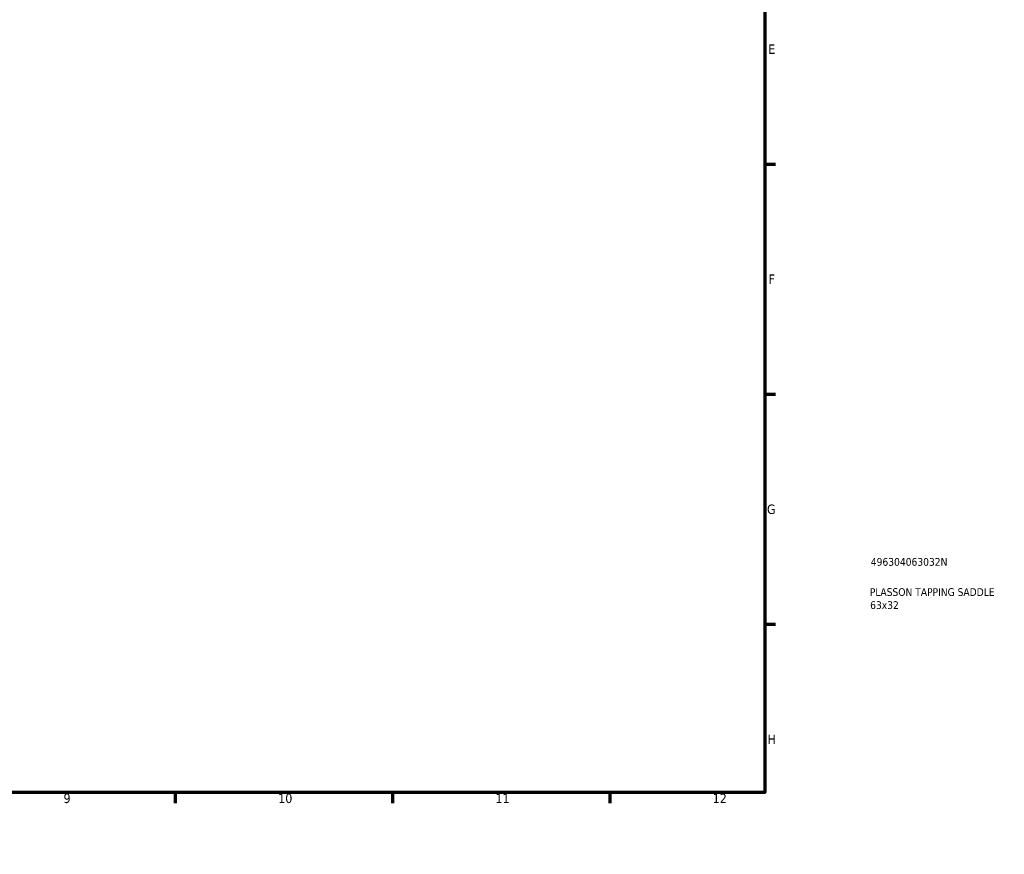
# Model space of a CAD drawing. Header units: millimetres. Extents: x 0 to 898, y -421 to 941.
# Tile 3 of 5: x 581 to 898, y 0 to 269. Entities that reach past the tile are written whole.
import ezdxf

# ---------------------------------------------------------------- set-up
doc = ezdxf.new("R2010")
doc.units = ezdxf.units.MM
doc.layers.add('Border (ANSI)', color=7, linetype='Continuous', lineweight=70)
doc.layers.add('Title (ISO)', color=7, linetype='Continuous', lineweight=50)
doc.styles.add('Note Text (ANSI)', font='tahoma.ttf')
doc.styles.add('Note Text (ISO)', font='tahoma.ttf')

# ---------------------------------------------------------------- blocks, each defined once
blk = doc.blocks.new('Borders Default Border')
at = {"layer": 'Border (ANSI)'}
for p, q in [((70.08, 574), (70.08, 577.45)), ((140.17, 574), (140.17, 577.45)), ((210.25, 574), (210.25, 577.45)), ((280.33, 574), (280.33, 577.45)), ((350.42, 574), (350.42, 577.45)), ((490.58, 574), (490.58, 577.45)), ((560.67, 574), (560.67, 577.45)), ((630.75, 574), (630.75, 577.45)), ((700.83, 574), (700.83, 577.45)), ((770.92, 574), (770.92, 577.45)), ((20, 519.75), (16.55, 519.75)), ((821, 519.75), (824.45, 519.75)), ((20, 445.5), (16.55, 445.5)), ((821, 445.5), (824.45, 445.5)), ((20, 371.25), (16.55, 371.25)), ((821, 371.25), (824.45, 371.25)), ((20, 222.75), (16.55, 222.75)), ((821, 222.75), (824.45, 222.75)), ((20, 148.5), (16.55, 148.5)), ((821, 148.5), (824.45, 148.5)), ((20, 74.25), (16.55, 74.25)), ((821, 74.25), (824.45, 74.25)), ((70.08, 20), (70.08, 16.55)), ((140.17, 20), (140.17, 16.55)), ((210.25, 20), (210.25, 16.55)), ((280.33, 20), (280.33, 16.55)), ((350.42, 20), (350.42, 16.55)), ((490.58, 20), (490.58, 16.55)), ((560.67, 20), (560.67, 16.55)), ((630.75, 20), (630.75, 16.55)), ((700.83, 20), (700.83, 16.55)), ((770.92, 20), (770.92, 16.55))]:
    blk.add_line(p, q, dxfattribs=at)
at = {"layer": 'Border (ANSI)', "flags": 128}
for points in [[(420.5, 594), (420.5, 574), (414.73, 584), (426.27, 584), (420.5, 574)], [(20, 20), (20, 574), (821, 574), (821, 20), (20, 20)], [(0, 297), (20, 297), (10, 302.77), (10, 291.23), (20, 297)], [(841, 297), (821, 297), (831, 302.77), (831, 291.23), (821, 297)], [(420.5, 0), (420.5, 20), (414.73, 10), (426.27, 10), (420.5, 20)]]:
    blk.add_lwpolyline(points, dxfattribs=at)
at = {"layer": 'Border (ANSI)', "color": 230, "true_color": 0xff0080, "attachment_point": 7, "style": 'Note Text (ANSI)'}
for s, insert, char_height in [('1', (34.35, 574.4), 3.05), ('2', (104.2, 574.4), 3.05), ('3', (174.26, 574.34), 3.05), ('4', (244.23, 574.4), 3.05), ('5', (314.48, 574.34), 3.05), ('6', (384.49, 574.34), 3.05), ('7', (454.6, 574.4), 3.05), ('8', (524.63, 574.33), 3.05), ('9', (594.7, 574.34), 3.05), ('10', (663.96, 574.34), 3.048), ('11', (734.04, 574.4), 3.048), ('12', (804.13, 574.4), 3.048), ('A', (16.78, 555.35), 3.05), ('A', (821.63, 555.35), 3.05), ('B', (17.15, 481.1), 3.05), ('B', (821.99, 481.1), 3.05), ('C', (16.95, 406.8), 3.05), ('C', (821.8, 406.8), 3.05), ('D', (16.96, 332.6), 3.05), ('D', (821.81, 332.6), 3.05), ('E', (17.21, 258.35), 3.05), ('E', (822.05, 258.35), 3.05), ('F', (17.29, 184.1), 3.05), ('F', (822.14, 184.1), 3.05), ('G', (16.81, 109.79), 3.05), ('G', (821.66, 109.79), 3.05), ('H', (16.97, 35.6), 3.05), ('H', (821.81, 35.6), 3.05), ('1', (34.35, 16.55), 3.05), ('2', (104.2, 16.55), 3.05), ('3', (174.26, 16.49), 3.05), ('4', (244.23, 16.55), 3.05), ('5', (314.48, 16.49), 3.05), ('6', (384.49, 16.49), 3.05), ('7', (454.6, 16.55), 3.05), ('8', (524.63, 16.48), 3.05), ('9', (594.7, 16.49), 3.05), ('10', (663.96, 16.49), 3.048), ('11', (734.04, 16.55), 3.048), ('12', (804.13, 16.55), 3.048)]:
    blk.add_mtext(s, dxfattribs=dict(at, insert=insert, char_height=char_height))
blk = doc.blocks.new('Title Blocks ISO')
at = {"layer": 'Title (ISO)', "color": 232, "true_color": 0xca0064, "style": 'Note Text (ISO)'}
for tag, p in [('PART_NUMBER_001', (34.16, 73.13)), ('DESCRIPTION_001', (33.84, 63.4)), ('DESCRIPTION_002', (33.95, 59.18))]:
    blk.add_attdef(tag, p, '', height=2.5, dxfattribs=at)

msp = doc.modelspace()

# ---------------------------------------------------------------- block references
msp.add_blockref('Borders Default Border', (0, 0))
msp.add_blockref('Title Blocks ISO', (821, 20)).add_auto_attribs({'PART_NUMBER_001': '496304063032N', 'DESCRIPTION_001': 'PLASSON TAPPING SADDLE', 'DESCRIPTION_002': '63x32'})

doc.saveas('drawing.dxf')
